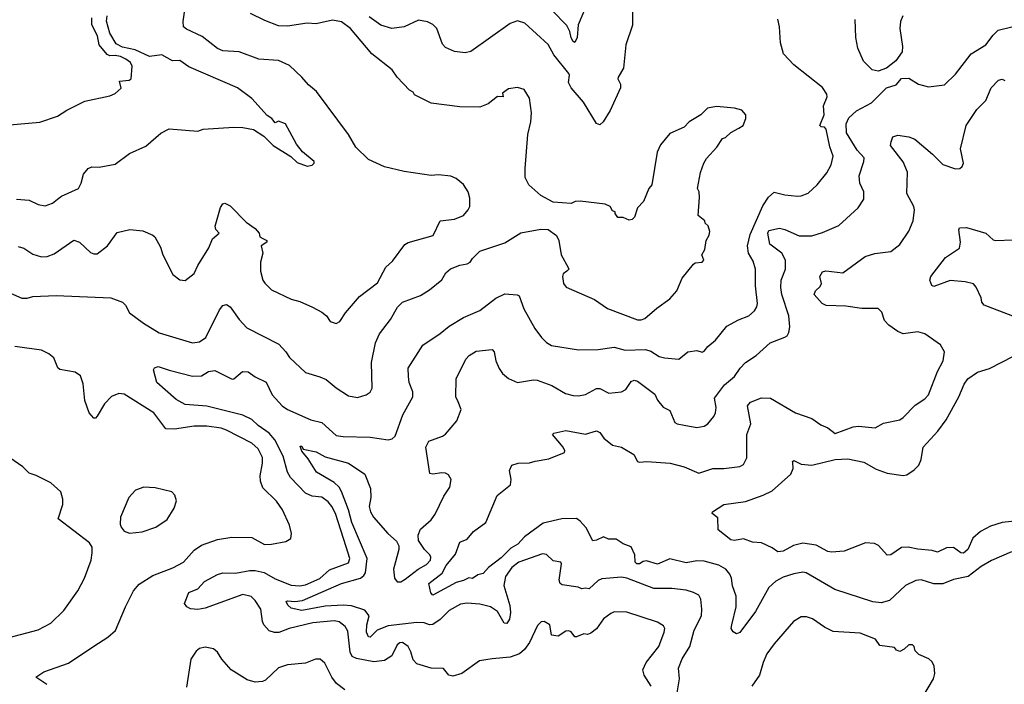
# Model space of a CAD drawing. Extents: x 1933546 to 2138868, y 524910 to 667279.
# Tile 114 of 256: x 2004333 to 2009818, y 566645 to 570344. Entities that reach past the tile are written whole.
import ezdxf

# ---------------------------------------------------------------- set-up
doc = ezdxf.new("R2010")
doc.units = 0

msp = doc.modelspace()

# ---------------------------------------------------------------- linework, layer by layer
at = {"layer": '0CON10XD'}
for points in [[(2004325, 569081.9), (2004355, 569071.9), (2004405, 569038.5), (2004455, 569024.2), (2004485, 569025.7), (2004525, 569041.4), (2004635, 569116.7), (2004665.4, 569105.4), (2004728, 569048), (2004745, 569040), (2004765, 569041.4), (2004821.5, 569085), (2004875, 569160), (2004945.8, 569175.8), (2005018.9, 569168.9), (2005075, 569145.6), (2005085, 569136), (2005118, 569078), (2005130.8, 569035), (2005185.7, 568925.7), (2005225, 568896.2), (2005255, 568892.5), (2005305, 568930.8), (2005324.2, 568975), (2005386.9, 569075), (2005406, 569125), (2005443.3, 569155), (2005425.8, 569175.8), (2005422, 569195), (2005450.5, 569299.5), (2005465, 569320), (2005475, 569322.5), (2005505, 569307.5), (2005595, 569217.5), (2005645, 569182.5), (2005667.5, 569155), (2005670, 569135), (2005686.4, 569126.4), (2005710, 569115), (2005710, 569105), (2005677.5, 569085), (2005686.7, 569045), (2005673.8, 568995), (2005674.2, 568945), (2005687.5, 568895), (2005698.3, 568878.3), (2005735, 568840.8), (2005845, 568787.5), (2005892.5, 568775), (2005964, 568744), (2006016.1, 568716.1), (2006042.5, 568695), (2006062.5, 568665), (2006095, 568653.3), (2006116.7, 568665), (2006147, 568713), (2006226.2, 568803.8), (2006325, 568878.6), (2006373.1, 568966.9), (2006410.2, 568999.8), (2006477.8, 569092.2), (2006496.7, 569103.3), (2006636.8, 569143.2), (2006675.7, 569224.3), (2006755.6, 569234.4), (2006805, 569254.2), (2006831.2, 569285), (2006840, 569305), (2006839.5, 569350.5), (2006830.8, 569385), (2006805, 569426.2), (2006765, 569460), (2006735, 569474), (2006665, 569481.4), (2006625, 569477.5), (2006475, 569499.2), (2006365, 569524.3), (2006275, 569566.2), (2006205, 569633.8), (2006164, 569705), (2005986, 569945), (2005941.1, 569981.1), (2005905, 570024), (2005835, 570090), (2005775, 570117.5), (2005665, 570124.4), (2005555.4, 570165.4), (2005465, 570170), (2005434.7, 570184.7), (2005349.5, 570250.5), (2005261.1, 570291.1), (2005245.8, 570305), (2005242.5, 570335), (2005256.4, 570425)], [(2007746.7, 570435), (2007746.4, 570313.6), (2007708.8, 570205), (2007696, 570075), (2007665.6, 570025), (2007664.5, 570015), (2007680, 569985), (2007679.3, 569965), (2007621.9, 569838.1), (2007583.8, 569776.2), (2007565, 569758.6), (2007545, 569765.7), (2007473.3, 569885), (2007404.1, 569964.1), (2007390.4, 569995), (2007395.4, 570035), (2007391.2, 570045), (2007307.7, 570147.7), (2007276.9, 570206.9), (2007146.2, 570325), (2007105, 570337.8), (2007065, 570322.9), (2006845, 570166.5), (2006815, 570160), (2006755, 570167.5), (2006705, 570188.6), (2006688.3, 570208.3), (2006656.9, 570295), (2006635, 570316.7), (2006605, 570332.5), (2006555, 570341.9), (2006474.7, 570305.3), (2006405, 570295.4), (2006345, 570314.1), (2006280.1, 570360.1)], [(2004235, 568843.1), (2004345, 568794.4), (2004374.5, 568794.5), (2004405, 568803.2), (2004535, 568808.9), (2004840, 568795), (2004905, 568771.2), (2004922, 568755), (2004945, 568712), (2005022, 568655), (2005110.2, 568600.2), (2005295, 568545.7), (2005335, 568550), (2005369.2, 568575), (2005445, 568728.8), (2005465, 568753.8), (2005485, 568758), (2005505.5, 568745.5), (2005554.6, 568674.6), (2005598, 568628), (2005777.1, 568537.1), (2005815.8, 568495), (2005835, 568464.2), (2005925, 568380), (2006005, 568356.9), (2006040.3, 568340.3), (2006095, 568295.7), (2006165, 568250), (2006215, 568241.4), (2006262.5, 568255), (2006285, 568271.2), (2006296.4, 568293.6), (2006292.9, 568435), (2006315.6, 568545), (2006337.1, 568595), (2006397.8, 568675), (2006436.4, 568743.6), (2006465, 568771.9), (2006565, 568809.2), (2006615, 568840.8), (2006684.4, 568895.6), (2006705.7, 568934.3), (2006733.4, 568956.6), (2006785, 568976.9), (2006826.2, 568985), (2006842, 568995), (2006854.5, 569015.5), (2006896.7, 569055), (2007035, 569102.2), (2007125, 569157.1), (2007235, 569178), (2007275.8, 569175.8), (2007322.3, 569142.3), (2007336, 569115), (2007348.8, 569035), (2007388.8, 568965), (2007391.2, 568955), (2007380, 568945), (2007360.5, 568929.5), (2007355.8, 568915), (2007362.5, 568875), (2007376.7, 568855), (2007535, 568785.8), (2007607, 568737), (2007775, 568673.3), (2007795, 568672.5), (2007815, 568680), (2007881.2, 568738.8), (2007955, 568790), (2007992.5, 568835), (2008023.8, 568905), (2008086.1, 568983.9), (2008095, 568990), (2008135, 568994.2), (2008143.3, 569005), (2008133.3, 569035), (2008150, 569065), (2008156.2, 569115), (2008173.3, 569145), (2008176.7, 569165), (2008167, 569197), (2008151.7, 569211.7), (2008150, 569225), (2008112.5, 569255), (2008120, 569355), (2008117.5, 569385), (2008108, 569405), (2008125.8, 569494.2), (2008143.3, 569545), (2008158.3, 569571.7), (2008216.7, 569635), (2008247, 569683), (2008265, 569687.5), (2008293.9, 569716.1), (2008339.3, 569740.7), (2008362.5, 569755), (2008377.5, 569795), (2008377.5, 569815), (2008355, 569840), (2008315, 569852.5), (2008215, 569860), (2008165, 569852.5), (2008126.4, 569813.6), (2008062.5, 569775), (2008035, 569746.7), (2007955, 569710), (2007902.7, 569647.3), (2007884.2, 569605.8), (2007853.3, 569425), (2007836.7, 569405), (2007808.3, 569331.7), (2007775, 569297.5), (2007756.7, 569245), (2007745, 569232.5), (2007728.3, 569228.3), (2007695, 569242.5), (2007665, 569242.5), (2007650, 569265), (2007650, 569275), (2007635, 569280), (2007622.5, 569305), (2007595, 569317.5), (2007453.9, 569333.9), (2007427.7, 569332.3), (2007405, 569321.2), (2007305, 569328.8), (2007235, 569366.2), (2007168.8, 569425), (2007148.8, 569465), (2007148, 569515), (2007162.5, 569705), (2007180.6, 569775), (2007184.2, 569825), (2007173, 569907), (2007142.5, 569955), (2007106.4, 569966.4), (2007055, 569960), (2007022.5, 569935), (2007025.8, 569914.2), (2006995, 569917.5), (2006942.5, 569875), (2006895, 569856.7), (2006785, 569858.8), (2006625, 569878.8), (2006532.5, 569925), (2006525, 569940), (2006505, 569952.5), (2006435, 570023.3), (2006406.7, 570065), (2006294.5, 570154.5), (2006175.4, 570295.4), (2006125, 570331.4), (2006075, 570341.4), (2005985, 570321.1), (2005935, 570324.4), (2005825, 570308.2), (2005775, 570309.6), (2005698.8, 570338.8), (2005619.1, 570379.1)], [(2005875, 569652), (2005813.9, 569763.9), (2005775, 569780), (2005755, 569770), (2005737.5, 569795), (2005710.5, 569810.5), (2005626, 569905), (2005545.7, 569965.7), (2005275, 570082.5), (2005225, 570116.7), (2005184.1, 570115.9), (2005125, 570148.4), (2005055, 570139.6), (2004976.8, 570176.8), (2004905, 570190.4), (2004870.6, 570210.6), (2004835, 570270), (2004816.4, 570336.4), (2004820.5, 570365)], [(2007475, 570390), (2007443.3, 570315), (2007438.8, 570245), (2007425, 570217.5), (2007415, 570223.3), (2007405, 570242.5), (2007398, 570278), (2007381.2, 570311.2), (2007296.4, 570396.4)], [(2009251.4, 570365), (2009240, 570335), (2009235.8, 570295), (2009250, 570195), (2009248.8, 570165), (2009214, 570115), (2009160.8, 570075), (2009115, 570057.5), (2009081.2, 570065), (2009033.7, 570113.7), (2009001.4, 570185), (2008990, 570245), (2008986.7, 570345)], [(2004255, 569756.7), (2004445, 569773.3), (2004543.6, 569806.4), (2004595, 569840), (2004695, 569890), (2004835, 569920), (2004865, 569933.3), (2004897.5, 569962.5), (2004888.3, 570001.7), (2004942, 570008), (2004953.3, 570015), (2004960, 570085), (2004950, 570105), (2004923.6, 570125), (2004895, 570139.1), (2004864.8, 570145.2), (2004835, 570143.6), (2004819.7, 570149.7), (2004775.3, 570205), (2004767, 570255), (2004734, 570315), (2004734.7, 570355)], [(2006965, 566787.1), (2006894.2, 566775.8), (2006796, 566704), (2006745, 566690), (2006723.3, 566695), (2006693.3, 566733.3), (2006625, 566733.5), (2006545, 566757.8), (2006525, 566780), (2006512.1, 566825), (2006495.8, 566855.8), (2006465, 566876.5), (2006450, 566875), (2006435, 566864.2), (2006406.2, 566803.8), (2006365, 566777.1), (2006305, 566769.2), (2006208.3, 566788.3), (2006185, 566799.4), (2006172.9, 566822.9), (2006160.7, 566940.7), (2006145, 566965.6), (2006113, 566993), (2006085, 566998.5), (2005965, 566985.9), (2005834, 566955), (2005776.8, 566933.2), (2005752.1, 566932.1), (2005722.4, 566942.4), (2005692.5, 566975), (2005684.6, 566995), (2005676.7, 567063.3), (2005645, 567111.1), (2005622.5, 567132.5), (2005575, 567144.1), (2005365, 567068.9), (2005325, 567061.5), (2005284.4, 567064.4), (2005263.3, 567075), (2005250, 567095), (2005275, 567156.2), (2005325, 567176.7), (2005363.1, 567216.9), (2005435, 567255.4), (2005465, 567264.6), (2005535, 567264), (2005615, 567278.6), (2005645, 567278.7), (2005695, 567267.5), (2005755, 567231.3), (2005845, 567196.4), (2005893, 567193), (2005925, 567198.7), (2006005, 567233.8), (2006058.4, 567281.6), (2006165, 567321.1), (2006172.3, 567345), (2006150.6, 567410.6), (2006091.2, 567595), (2006071.4, 567635), (2006050.5, 567660.5), (2006015, 567685.8), (2005962.3, 567692.3), (2005925, 567707.8), (2005841.8, 567795), (2005823.9, 567825), (2005800.3, 567915), (2005754.2, 568005), (2005722.9, 568042.9), (2005661.1, 568085), (2005625, 568118), (2005575, 568142.9), (2005375, 568193.5), (2005255, 568202.2), (2005205, 568230.8), (2005096.2, 568325), (2005077.5, 568395), (2005083, 568407), (2005105, 568413.3), (2005166.2, 568393.8), (2005295, 568360), (2005345, 568361.5), (2005385, 568386.2), (2005420.6, 568390.6), (2005516.1, 568343.9), (2005525.8, 568344.2), (2005573.6, 568386.4), (2005605, 568384.5), (2005645, 568355.4), (2005705.8, 568325.8), (2005739.1, 568255), (2005795, 568194.7), (2005825, 568174.1), (2005955, 568116.5), (2006015, 568102.5), (2006095, 568029.4), (2006135, 568023.5), (2006285, 568021.1), (2006385, 568005.8), (2006408.3, 568011.7), (2006425, 568026.7), (2006466.5, 568145), (2006523.5, 568245), (2006522, 568272), (2006501.9, 568325), (2006497.8, 568357.8), (2006497.5, 568405), (2006577.5, 568532.5), (2006675, 568597.1), (2006725, 568638.5), (2006805, 568687.1), (2006895, 568725.6), (2006985, 568794.2), (2007035, 568818.8), (2007103, 568813), (2007115, 568806.7), (2007140.8, 568735), (2007202.5, 568625), (2007240, 568575), (2007267.6, 568547.6), (2007295, 568531.4), (2007445, 568505.6), (2007555, 568507.8), (2007645, 568522.1), (2007704.8, 568504.8), (2007818, 568508), (2007848.3, 568498.3), (2007895, 568469.6), (2007925, 568461.1), (2008005, 568454.6), (2008055, 568495.6), (2008105, 568503.3), (2008135, 568493.8), (2008145, 568498.8), (2008165.5, 568524.5), (2008209.4, 568560.6), (2008272.7, 568637.3), (2008336.9, 568673.1), (2008393.8, 568696.2), (2008426.2, 568723.8), (2008439.4, 568745), (2008443.3, 568765), (2008432.2, 568862.2), (2008431.5, 568955), (2008419.1, 568999.1), (2008393.2, 569045), (2008386.5, 569085), (2008401.3, 569148.7), (2008471.9, 569308.1), (2008503.1, 569356.9), (2008535, 569384.3), (2008595, 569370), (2008665, 569362.2), (2008686.8, 569363.2), (2008725, 569379.2), (2008775.9, 569424.1), (2008828.5, 569491.5), (2008853.7, 569536.3), (2008864.6, 569585), (2008846.5, 569636.5), (2008825.4, 569735), (2008815.3, 569745.3), (2008797.1, 569747.1), (2008790, 569755), (2008813.8, 569813.8), (2008810, 569865), (2008830, 569915), (2008828.8, 569928.8), (2008805, 569966.7), (2008645, 570092), (2008588, 570155), (2008570, 570215), (2008565.7, 570305), (2008556.6, 570346.6)], [(2006775, 568216.7), (2006762.9, 568245), (2006764.2, 568345), (2006817.5, 568455), (2006835.8, 568475), (2006875, 568499.4), (2006965, 568507.5), (2006975.5, 568495.5), (2006984.4, 568445), (2007003, 568403), (2007022.5, 568375), (2007056.3, 568346.3), (2007105, 568324.4), (2007195, 568339.4), (2007215, 568337.1), (2007297.2, 568307.2), (2007373.5, 568263.5), (2007415, 568251.9), (2007445, 568250), (2007485, 568258.5), (2007545, 568290.6), (2007565, 568290.5), (2007615, 568264.5), (2007685, 568271.8), (2007708.6, 568285), (2007739.1, 568330.9), (2007755, 568336.9), (2007775, 568332.2), (2007870, 568260), (2007886.4, 568226.4), (2007916.9, 568186.9), (2007955, 568168.8), (2007982.4, 568102.4), (2007995, 568094.4), (2008035, 568087.9), (2008105, 568074.4), (2008145, 568081.4), (2008166.2, 568093.8), (2008200, 568135), (2008208.6, 568155), (2008211.9, 568185), (2008202.5, 568237.5), (2008258.3, 568311.7), (2008315, 568358), (2008345.6, 568405), (2008375.8, 568435), (2008435.4, 568474.6), (2008514, 568545), (2008595, 568576), (2008608.8, 568585), (2008617.3, 568602.7), (2008622.9, 568635), (2008617.3, 568695), (2008578.7, 568815), (2008573.4, 568853.4), (2008574.6, 568895), (2008598.9, 568955), (2008598, 569005), (2008578.9, 569045), (2008510.5, 569095), (2008499.4, 569155), (2008505, 569171.2), (2008565.6, 569184.4), (2008595, 569177.1), (2008675, 569140.5), (2008745, 569141.1), (2008805, 569158.9), (2008895, 569198.6), (2009003.6, 569296.4), (2009034.2, 569345), (2009035.7, 569385), (2009012.5, 569435), (2009008.6, 569475), (2009035.8, 569555), (2009036.7, 569575), (2008998.5, 569618.5), (2008938.6, 569715), (2008936.8, 569765), (2008951.7, 569798.3), (2008995, 569836.4), (2009078.5, 569881.5), (2009161.2, 569965), (2009215, 569981.2), (2009245, 570017.5), (2009285, 570018.8), (2009340, 569985), (2009395, 569970), (2009485, 569981.2), (2009545, 570040), (2009632.5, 570155), (2009715, 570204.4), (2009755, 570257.5), (2009784, 570285), (2009860, 570305)], [(2009857.8, 567382.2), (2009746.1, 567333.9), (2009689.5, 567300.5), (2009615.8, 567244.2), (2009535, 567228.5), (2009475, 567204.6), (2009424.7, 567204.7), (2009355, 567226.2), (2009325, 567221.8), (2009266.2, 567193.8), (2009178.2, 567111.8), (2009132, 567098), (2009085, 567103.9), (2008873, 567173), (2008713.3, 567265), (2008695, 567268.5), (2008645, 567260), (2008585, 567240.8), (2008545, 567219.1), (2008505, 567183.1), (2008431.1, 567048.9), (2008345, 566932.9), (2008325, 566925.6), (2008307.3, 566937.3), (2008295.7, 566955), (2008299.5, 566975), (2008323.1, 567075), (2008324, 567135), (2008302.8, 567192.8), (2008297.7, 567235), (2008288.3, 567258.3), (2008266.9, 567285), (2008227.4, 567307.4), (2008145, 567330.7), (2008105, 567332.2), (2008045, 567321.1), (2007955, 567342.2), (2007885, 567312.5), (2007825, 567331.1), (2007805, 567327.8), (2007785, 567314.5), (2007770, 567315), (2007761.8, 567325), (2007759.2, 567365), (2007739, 567409), (2007695, 567426.6), (2007655, 567452.2), (2007612.6, 567452.6), (2007585, 567466.2), (2007545, 567446.5), (2007525, 567444), (2007488.5, 567515), (2007455, 567553.1), (2007435, 567566.7), (2007353.5, 567566.5), (2007248.2, 567541.8), (2007145.2, 567464.8), (2007107.1, 567425), (2007067.7, 567402.3), (2007015, 567347.7), (2006944.6, 567295.4), (2006915, 567261.2), (2006885, 567253.8), (2006855, 567234), (2006835, 567237.1), (2006805, 567221.5), (2006765, 567210.9), (2006635, 567141.2), (2006623.6, 567153.6), (2006612.5, 567205), (2006686, 567264), (2006708.2, 567305), (2006760.7, 567369.3), (2006784.4, 567435), (2006825, 567453.1), (2006861.4, 567495), (2006929.1, 567545), (2006992.1, 567695), (2007066.7, 567755), (2007070, 567785), (2007061.2, 567835), (2007073.3, 567865), (2007110, 567875), (2007172.9, 567877.1), (2007203.3, 567886.7), (2007281.2, 567898.8), (2007366.7, 567935), (2007368.8, 567945), (2007360, 567965), (2007300, 568035), (2007308, 568042), (2007375, 568057.1), (2007485, 568037.8), (2007545, 568055.7), (2007565, 568045.8), (2007587.5, 568015), (2007635, 567975.6), (2007685, 567964), (2007753, 567923), (2007774.5, 567884.5), (2007785, 567880.8), (2007826, 567884), (2007956.4, 567876.4), (2008035, 567855.6), (2008115, 567820.5), (2008194.6, 567845.4), (2008255, 567845.5), (2008343.4, 567856.6), (2008365, 567868.8), (2008382.5, 567905), (2008382.9, 568035), (2008405.8, 568095), (2008387.5, 568195), (2008404.2, 568215), (2008465, 568239.4), (2008515, 568237.1), (2008655, 568155.8), (2008745, 568124.3), (2008795, 568088.6), (2008835, 568072.9), (2008875, 568041.5), (2008975, 568077.1), (2009005, 568081.8), (2009098.3, 568071.7), (2009145, 568098.1), (2009235, 568117.1), (2009255, 568129.2), (2009321.4, 568198.6), (2009375, 568233.3), (2009394.5, 568255), (2009446.2, 568385), (2009476.7, 568445), (2009484.4, 568495), (2009462.5, 568535), (2009375, 568595.6), (2009335, 568606.9), (2009255, 568595.8), (2009225, 568607.5), (2009174.5, 568644.5), (2009150.3, 568670.3), (2009135.7, 568715.7), (2009115, 568736), (2009024.4, 568735.6), (2008935, 568749.6), (2008825, 568752.5), (2008802.5, 568765), (2008758.8, 568815), (2008766, 568835), (2008791.7, 568858.3), (2008800, 568875), (2008790.8, 568915), (2008805, 568941.2), (2008824.2, 568945.8), (2008917.5, 568935), (2009043.3, 569025), (2009096.8, 569043.2), (2009185, 569054.3), (2009235, 569092), (2009285, 569166.7), (2009310, 569225), (2009317.5, 569285), (2009313.1, 569305), (2009274.1, 569375.9), (2009277.5, 569495), (2009255, 569552.5), (2009184.3, 569644.3), (2009188, 569665), (2009197.3, 569692.7), (2009225, 569701.4), (2009285, 569691.5), (2009318.6, 569678.6), (2009418, 569595), (2009475, 569538), (2009545, 569513.8), (2009570, 569515), (2009583.6, 569526.4), (2009590, 569545), (2009574.2, 569625), (2009604.6, 569755.4), (2009665, 569844), (2009714.4, 569895), (2009744.4, 569965), (2009785, 570007.5), (2009805, 570012.5), (2009820, 570005)], [(2004315, 569345.6), (2004385, 569339.4), (2004435, 569315.7), (2004475, 569307.1), (2004515, 569322.5), (2004543.8, 569345), (2004565, 569362), (2004660, 569405), (2004676, 569435), (2004688, 569485), (2004714.6, 569515.4), (2004735, 569525.6), (2004775, 569522.9), (2004865, 569540.8), (2004945, 569598.6), (2005035, 569640.8), (2005118.3, 569711.7), (2005165, 569736.2), (2005325, 569724.2), (2005355, 569734.4), (2005525, 569745.7), (2005575, 569744), (2005635, 569732), (2005693.3, 569695), (2005744.5, 569644.5), (2005843, 569583), (2005879.1, 569549.1), (2005935, 569528.8), (2005962.5, 569535), (2005972.5, 569545), (2005972.5, 569555), (2005908.5, 569608.5), (2005875, 569652)], [(2009865, 568692.9), (2009705.9, 568755.9), (2009692, 568772), (2009688, 568795), (2009661.2, 568855), (2009645, 568873.8), (2009600, 568885), (2009515, 568892.2), (2009425, 568858.8), (2009413.3, 568865), (2009402.5, 568895), (2009408, 568915), (2009490.5, 569019.5), (2009567, 569073), (2009573.5, 569105), (2009563.8, 569175), (2009567.5, 569185), (2009607.2, 569187.2), (2009715, 569155.8), (2009755, 569118), (2009770, 569115), (2009865, 569118.6)], [(2004483.7, 566643.7), (2004423.3, 566685), (2004466.4, 566713.6), (2004605, 566762.5), (2004745, 566856.7), (2004823.8, 566906.2), (2004866.7, 566943.3), (2004921.5, 567075), (2004967.1, 567165), (2004998.6, 567201.4), (2005075, 567250), (2005186.6, 567293.4), (2005245, 567324.4), (2005305, 567390.6), (2005345, 567418.9), (2005435, 567450.9), (2005515, 567463.8), (2005625, 567461.9), (2005697, 567423), (2005735, 567424.3), (2005815, 567440), (2005843, 567457), (2005846.4, 567483.6), (2005835, 567530), (2005797.5, 567615), (2005763.4, 567663.4), (2005687.5, 567737.5), (2005673.6, 567775), (2005672.9, 567805), (2005685.4, 567875), (2005685, 567906.7), (2005661.5, 567955), (2005625.9, 567985.9), (2005485, 568060), (2005455, 568070), (2005375, 568081.1), (2005305, 568081.2), (2005195, 568063.9), (2005146.2, 568066.2), (2005080.6, 568155), (2004915, 568260.4), (2004885, 568263.6), (2004845, 568247.1), (2004805.6, 568205), (2004765, 568136.2), (2004755, 568126.7), (2004745, 568126.2), (2004720, 568155), (2004695.5, 568225), (2004686.3, 568316.3), (2004671.7, 568361.7), (2004641.3, 568381.3), (2004556.8, 568396.8), (2004545, 568406.7), (2004522.6, 568462.6), (2004495, 568484.4), (2004454.1, 568504.1), (2004305.8, 568525.8)], [(2009995, 567566.2), (2009805, 567544.5), (2009740.8, 567525), (2009685, 567495.4), (2009641.9, 567458.1), (2009615, 567394.4), (2009590, 567375), (2009575, 567375.6), (2009535, 567405.4), (2009495, 567403.9), (2009445, 567380.8), (2009415, 567390), (2009335, 567396.7), (2009282, 567408), (2009245, 567405.8), (2009185, 567366), (2009165, 567364.2), (2009116.6, 567416.6), (2009095, 567428), (2009045, 567431.2), (2008925, 567385.6), (2008855, 567380), (2008835, 567384.4), (2008769.2, 567419.2), (2008695, 567430.5), (2008642.5, 567417.5), (2008585, 567385.7), (2008555, 567382), (2008525, 567403.3), (2008465, 567431.2), (2008415, 567435.8), (2008365, 567454.3), (2008315, 567444.5), (2008295, 567448), (2008223.3, 567505), (2008221.7, 567571.7), (2008190, 567595), (2008192.5, 567605), (2008254.2, 567645.8), (2008375, 567662.9), (2008475, 567697.5), (2008525, 567721.5), (2008627.8, 567815), (2008641.5, 567845), (2008638.8, 567878.8), (2008636.7, 567885), (2008645, 567891.2), (2008685, 567869.4), (2008745, 567863.6), (2008875, 567895.3), (2008945, 567900), (2009035, 567880.6), (2009102.8, 567842.8), (2009165, 567820), (2009255, 567806.5), (2009275, 567810.5), (2009315, 567837.9), (2009340.7, 567865), (2009353.6, 567895), (2009364.6, 567965.4), (2009447, 568053), (2009493.4, 568116.6), (2009565, 568244), (2009594.5, 568315), (2009615, 568344.3), (2009667.8, 568382.2), (2009735, 568402.9), (2009868.6, 568471.4)], [(2007993.4, 566585), (2008007.5, 566675), (2008003.5, 566735), (2008023.5, 566786.5), (2008065.4, 566855), (2008090.4, 566945), (2008130, 567025), (2008133.4, 567063.4), (2008127.6, 567117.6), (2008115, 567140.8), (2008086.4, 567156.4), (2008045, 567168.5), (2007965, 567177.7), (2007865, 567177.1), (2007715, 567236.2), (2007685, 567241.8), (2007575, 567232.1), (2007555, 567221.8), (2007505, 567175.8), (2007485, 567180), (2007465, 567175.7), (2007444.4, 567184.4), (2007355, 567197.5), (2007344.3, 567205), (2007338.1, 567225), (2007351.2, 567315), (2007347.5, 567325), (2007305, 567331.2), (2007266.5, 567366.5), (2007245, 567370.5), (2007113.1, 567325), (2007075, 567295.4), (2007038.8, 567245), (2007030.4, 567195), (2007062.8, 567082.8), (2007066.7, 567045), (2007062, 567008), (2007046.6, 566983.4), (2007031.2, 566985), (2006995, 567049.2), (2006955.6, 567075), (2006895, 567090.6), (2006825, 567096.5), (2006788.8, 567091.2), (2006725, 567054.5), (2006675, 567004.6), (2006635, 566977.1), (2006615.4, 566975.4), (2006586.2, 566986.2), (2006545, 566989.2), (2006385, 566969.3), (2006324.5, 566945.5), (2006285, 566906.5), (2006275, 566909.5), (2006264, 566935), (2006266.7, 566975), (2006279.8, 567025), (2006255, 567057.9), (2006180.4, 567080.4), (2006135, 567084.3), (2006035, 567079.7), (2005905, 567055.3), (2005845, 567067.8), (2005825.7, 567085), (2005818, 567105), (2005825, 567110), (2005865.6, 567105.6), (2005908.1, 567111.9), (2006125, 567204.8), (2006230.9, 567235), (2006250.1, 567249.9), (2006258.4, 567265), (2006268, 567345), (2006182.3, 567545), (2006163.5, 567615), (2006125, 567716.9), (2006111.6, 567741.6), (2006085, 567767.7), (2005985.6, 567825), (2005940.2, 567900.2), (2005905, 567942.5), (2005895, 567970), (2005905, 567970), (2005912.5, 567952.5), (2005985, 567937.7), (2006035, 567910), (2006165, 567875.5), (2006254.5, 567814.5), (2006286.2, 567735), (2006289.2, 567685), (2006280.2, 567635), (2006286.8, 567605), (2006304.3, 567574.3), (2006384.3, 567484.3), (2006431.9, 567441.9), (2006444.7, 567415), (2006444.2, 567395), (2006414.3, 567285), (2006420, 567235), (2006435, 567215.6), (2006455, 567215.8), (2006480.6, 567229.4), (2006551.9, 567285), (2006598.6, 567311.3), (2006620.3, 567335), (2006622.5, 567352.5), (2006616.8, 567365), (2006586.9, 567395), (2006554.6, 567445), (2006551.8, 567475), (2006565, 567507.5), (2006625, 567560.8), (2006647.9, 567592.1), (2006695, 567691.2), (2006727.9, 567742.1), (2006735.9, 567784.1), (2006721.2, 567811.2), (2006705, 567820), (2006685, 567822.5), (2006634.2, 567814.2), (2006618, 567818), (2006594.4, 567965), (2006611.7, 567998.3), (2006687.5, 568025), (2006705, 568036.7), (2006768.7, 568111.3), (2006792, 568175), (2006775, 568216.7)], [(2004274.4, 566905.6), (2004435, 566947.5), (2004505.7, 566984.3), (2004578.8, 567055), (2004656.2, 567165), (2004693.8, 567235), (2004730, 567335), (2004736.4, 567376.4), (2004737, 567407), (2004721.7, 567431.7), (2004547.5, 567565), (2004573.3, 567645), (2004573.3, 567675), (2004562.5, 567715), (2004506.1, 567766.1), (2004425, 567807.5), (2004385, 567820), (2004350, 567855), (2004277.5, 567905)], [(2004945, 567486.7), (2005015, 567493.8), (2005091.2, 567518.8), (2005155, 567562.5), (2005193.3, 567625), (2005206.2, 567665), (2005197, 567697), (2005180, 567715), (2005087.7, 567737.7), (2005025, 567741.2), (2004977.5, 567725), (2004940, 567685), (2004893.8, 567575), (2004892.5, 567535), (2004898.3, 567518.3), (2004915, 567497.5), (2004945, 567486.7)], [(2007850, 566635), (2007811.1, 566695), (2007804.4, 566725), (2007821.9, 566765), (2007892.9, 566855), (2007922.9, 566935), (2007925.7, 566955), (2007919.5, 566969.5), (2007885, 566990), (2007715, 567045.7), (2007645, 567047.1), (2007625, 567039.2), (2007585, 567008.8), (2007545, 566953.3), (2007515, 566928.8), (2007495, 566922), (2007475, 566926), (2007435, 566908.6), (2007425, 566909.2), (2007405, 566935.7), (2007392.2, 566942.2), (2007375, 566940), (2007332.5, 566912.5), (2007295, 566918.8), (2007285.3, 566975.3), (2007255, 566994), (2007237.3, 566992.7), (2007217.6, 566972.4), (2007172.6, 566877.4), (2007145, 566838.1), (2007116.4, 566813.6), (2007065.3, 566794.7), (2006965, 566787.1)], [(2009358.1, 566565), (2009423.8, 566675), (2009430, 566705), (2009426.7, 566745), (2009415, 566770), (2009397, 566787), (2009340.7, 566810.7), (2009321.7, 566831.7), (2009316.2, 566855), (2009306.7, 566865), (2009285, 566863.8), (2009260.5, 566839.5), (2009235, 566826.2), (2009217.5, 566835), (2009205, 566850), (2009125, 566861.2), (2009100, 566895), (2009015, 566929.2), (2008865, 566939.2), (2008815, 566962), (2008749.1, 567009.1), (2008715, 567020), (2008685, 567020), (2008644, 566995), (2008535, 566870), (2008495.5, 566814.5), (2008474.4, 566765), (2008454.3, 566695), (2008410.8, 566635)], [(2006143.8, 566613.8), (2006098.1, 566648.1), (2006070.9, 566685), (2006031.7, 566761.7), (2006006.7, 566785), (2005980, 566785), (2005925, 566762.5), (2005825, 566752), (2005775, 566736), (2005702.3, 566667.7), (2005685, 566660), (2005645, 566656), (2005600.3, 566670.3), (2005510, 566725), (2005458, 566785), (2005434.3, 566824.3), (2005411.4, 566841.4), (2005365, 566850.8), (2005335, 566844), (2005315, 566828.8), (2005286, 566785), (2005261.7, 566628.3)]]:
    msp.add_lwpolyline(points, dxfattribs=at)

doc.saveas('drawing.dxf')
